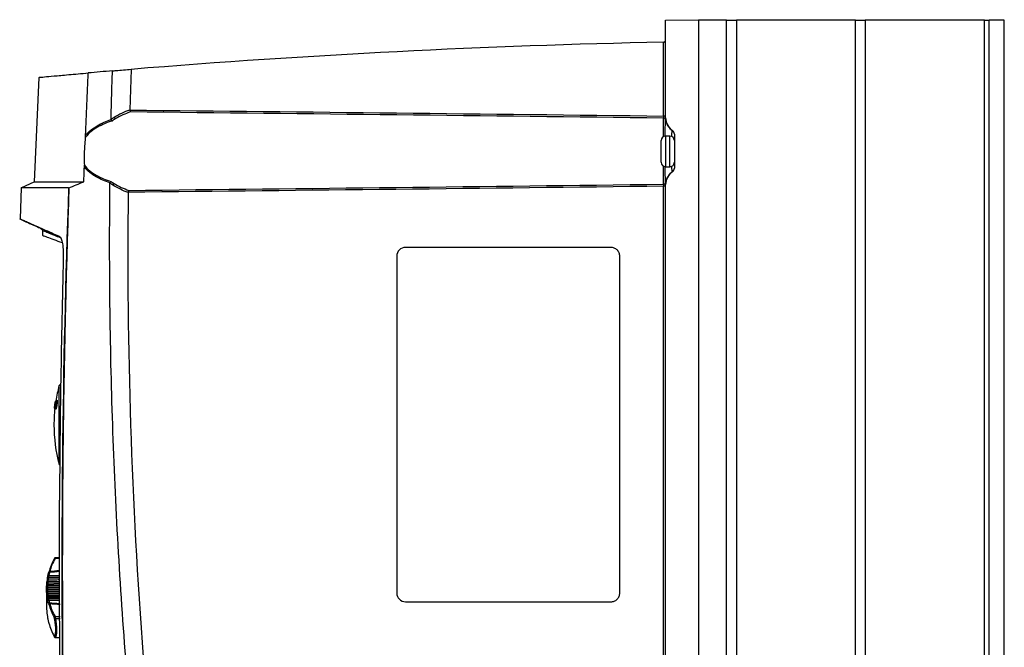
# Model space of a CAD drawing. Header units: millimetres. Extents: x 15358 to 16483, y 10132 to 11382.
# Tile 119 of 166: x 16181 to 16407, y 10756 to 10900. Entities that reach past the tile are written whole.
import ezdxf

# ---------------------------------------------------------------- set-up
doc = ezdxf.new("R2010")
doc.units = ezdxf.units.MM

msp = doc.modelspace()

# ---------------------------------------------------------------- linework, layer by layer
at = {"color": 7, "linetype": 'Continuous', "lineweight": 25}
for p, q in [((16329.24, 10899.52), (16336.74, 10899.65)), ((16329.24, 10877.25), (16329.24, 10899.52)), ((16336.74, 10899.65), (16336.74, 10589.56)), ((16343.18, 10899.56), (16336.74, 10899.56)), ((16343.18, 10589.56), (16343.18, 10899.56)), ((16343.18, 10899.56), (16345.43, 10899.56)), ((16345.43, 10899.56), (16345.43, 10589.56)), ((16372.67, 10899.56), (16345.43, 10899.56)), ((16372.67, 10589.56), (16372.67, 10899.56)), ((16372.67, 10899.56), (16374.91, 10899.56)), ((16374.91, 10899.56), (16374.91, 10589.56)), ((16402.24, 10899.56), (16374.91, 10899.56)), ((16402.24, 10589.56), (16402.24, 10899.56)), ((16402.24, 10899.56), (16403.24, 10899.56)), ((16403.24, 10589.56), (16403.24, 10899.56)), ((16406.74, 10899.56), (16403.24, 10899.56)), ((16406.74, 10589.56), (16406.74, 10899.56)), ((16328.74, 10877.63), (16328.74, 10894.5)), ((16185.87, 10886.48), (16184.81, 10862.63)), ((16329.24, 10877.63), (16328.74, 10877.63)), ((16328.74, 10872.94), (16328.74, 10877.15)), ((16328.24, 10867.06), (16328.24, 10872.06)), ((16330.24, 10873.06), (16329.24, 10873.06)), ((16329.24, 10873.06), (16329.24, 10866.06)), ((16330.24, 10869.56), (16330.24, 10873.06)), ((16331.24, 10873.51), (16331.24, 10865.7)), ((16330.24, 10866.06), (16330.24, 10869.56)), ((16328.74, 10862.06), (16328.74, 10866.19)), ((16329.24, 10866.06), (16330.24, 10866.06)), ((16330.49, 10864.66), (16330.78, 10864.87)), ((16181.76, 10861.2), (16181.55, 10854.11)), ((16184.83, 10862.63), (16181.7, 10861.17)), ((16328.74, 10752.63), (16328.74, 10861.59)), ((16329.24, 10861.59), (16328.74, 10861.59)), ((16329.24, 10752.25), (16329.24, 10861.96)), ((16181.46, 10854.14), (16183.02, 10853.41)), ((16186.71, 10851.42), (16186.68, 10850.34)), ((16316.74, 10847.61), (16269.74, 10847.61)), ((16267.74, 10845.61), (16267.74, 10768.61)), ((16318.74, 10768.61), (16318.74, 10845.61)), ((16190.84, 10816.45), (16190.47, 10816.06)), ((16190.18, 10812.53), (16189.75, 10812.53)), ((16189.37, 10810.73), (16189.8, 10810.73)), ((16190.46, 10798), (16190.64, 10797.82)), ((16190.63, 10776.53), (16189.53, 10776.51)), ((16190.63, 10776.68), (16189.61, 10776.66)), ((16187.86, 10772.28), (16187.86, 10772.26)), ((16187.86, 10772.26), (16187.86, 10772.26)), ((16187.86, 10770.74), (16190.66, 10770.77)), ((16190.66, 10771.08), (16187.89, 10771.1)), ((16187.92, 10771.29), (16190.66, 10771.28)), ((16187.96, 10771.66), (16190.66, 10771.68)), ((16190.66, 10772), (16188.02, 10772.03)), ((16188.06, 10772.22), (16190.65, 10772.2)), ((16188.12, 10772.6), (16190.65, 10772.63)), ((16190.66, 10770.69), (16189.28, 10770.68)), ((16187.61, 10769.57), (16187.61, 10765.53)), ((16187.81, 10769.86), (16190.67, 10769.88)), ((16190.67, 10769.81), (16187.81, 10769.78)), ((16187.81, 10769.52), (16190.67, 10769.51)), ((16190.67, 10769.32), (16187.81, 10769.34)), ((16190.67, 10770.18), (16187.83, 10770.21)), ((16187.83, 10769), (16190.67, 10769.03)), ((16187.84, 10770.39), (16190.66, 10770.38)), ((16190.67, 10768.96), (16187.84, 10768.94)), ((16187.84, 10768.68), (16190.67, 10768.67)), ((16190.67, 10768.48), (16187.86, 10768.5)), ((16187.89, 10768.18), (16190.68, 10768.2)), ((16187.76, 10768.04), (16187.75, 10768.02)), ((16190.68, 10768.14), (16187.92, 10768.12)), ((16187.92, 10768.12), (16187.92, 10768.12)), ((16187.93, 10767.87), (16190.68, 10767.86)), ((16190.68, 10767.68), (16187.96, 10767.7)), ((16188.02, 10767.39), (16190.68, 10767.41)), ((16188.05, 10767.33), (16188.06, 10767.33)), ((16190.68, 10767.36), (16188.06, 10767.33)), ((16188.07, 10767.1), (16190.68, 10767.09)), ((16190.68, 10766.9), (16188.12, 10766.92)), ((16269.74, 10766.61), (16316.74, 10766.61)), ((16187.86, 10762.83), (16187.86, 10762.84)), ((16189.53, 10763.23), (16190.7, 10763.24)), ((16190.71, 10762.71), (16189.64, 10762.7)), ((16189.61, 10758.44), (16190.73, 10758.42)), ((16189.64, 10758.47), (16190.73, 10758.45))]:
    msp.add_line(p, q, dxfattribs=at)
at = {"color": 7, "linetype": 'Continuous', "lineweight": 25, "flags": 128}
for points in [[(16189.36, 10776.46), (16189.35, 10776.44), (16189.35, 10776.42)], [(16189.53, 10776.51), (16189.5, 10776.51), (16189.46, 10776.52), (16189.43, 10776.51), (16189.4, 10776.5), (16189.38, 10776.49), (16189.36, 10776.47), (16189.36, 10776.46)], [(16188.27, 10773.28), (16188.23, 10773.29), (16188.19, 10773.29), (16188.16, 10773.28), (16188.13, 10773.27), (16188.11, 10773.25), (16188.09, 10773.24), (16188.08, 10773.21), (16188.07, 10773.19)], [(16188.32, 10773.5), (16188.28, 10773.51), (16188.24, 10773.5), (16188.21, 10773.49), (16188.18, 10773.48), (16188.16, 10773.46), (16188.14, 10773.44), (16188.13, 10773.42), (16188.13, 10773.39)], [(16187.86, 10770.74), (16187.82, 10770.74), (16187.78, 10770.74), (16187.75, 10770.73), (16187.72, 10770.71), (16187.69, 10770.69), (16187.68, 10770.67), (16187.66, 10770.64), (16187.66, 10770.62)], [(16187.89, 10771.1), (16187.86, 10771.1), (16187.82, 10771.1), (16187.78, 10771.09), (16187.75, 10771.07), (16187.73, 10771.05), (16187.71, 10771.03), (16187.7, 10771.01), (16187.69, 10770.98)], [(16187.73, 10770.63), (16187.7, 10770.61), (16187.7, 10770.6)], [(16187.96, 10771.66), (16187.92, 10771.66), (16187.89, 10771.66), (16187.85, 10771.65), (16187.82, 10771.63), (16187.8, 10771.61), (16187.78, 10771.59), (16187.77, 10771.57), (16187.76, 10771.54)], [(16188.02, 10772.03), (16187.98, 10772.03), (16187.94, 10772.03), (16187.91, 10772.02), (16187.88, 10772), (16187.85, 10771.99), (16187.84, 10771.97), (16187.82, 10771.94), (16187.82, 10771.92)], [(16188.12, 10772.6), (16188.08, 10772.6), (16188.05, 10772.6), (16188.01, 10772.59), (16187.98, 10772.58), (16187.96, 10772.57), (16187.94, 10772.55), (16187.93, 10772.52), (16187.93, 10772.5)], [(16187.64, 10764.63), (16187.65, 10764.59), (16187.65, 10764.58)], [(16187.73, 10763.71), (16187.74, 10763.67), (16187.75, 10763.64)], [(16189.35, 10758.68), (16189.35, 10758.65), (16189.36, 10758.64)]]:
    msp.add_lwpolyline(points, dxfattribs=at)
at = {"color": 7, "linetype": 'Continuous', "lineweight": 25}
for centre, radius, start, end in [((16369, 8903.14), 1991.77, 91.15799, 94.66633), ((16328.74, 10895), 0.5, 271.158, 0), ((16203.9, 10877.7), 0.917, 202.4081, 231.5745), ((16328.75, 10876.66), 0.491, 10.9959, 90.3371), ((16332.7, 10877.25), 3.48, 184.8834, 236.5956), ((16332.69, 10877.27), 3.5, 188.4541, 236.8903), ((16332.74, 10877.25), 3.5, 180, 236.251), ((16330.24, 10873.51), 1, 0.0015, 56.7384), ((16330.24, 10873.5), 0.999, 0.0072, 57.028), ((16330.24, 10873.51), 1, 0, 56.251), ((16329.24, 10872.06), 1, 90, 180), ((16330.24, 10872.06), 1, 0, 90), ((16329.24, 10867.06), 1, 180, 270), ((16330.24, 10867.06), 1, 270, 0), ((16330.24, 10865.71), 1, 303.2616, 359.9985), ((16330.24, 10865.71), 0.999, 302.972, 359.9928), ((16330.24, 10865.7), 1, 303.749, 0), ((16332.69, 10861.94), 3.5, 123.1097, 171.5459), ((16332.7, 10861.97), 3.48, 129.3521, 175.111), ((16332.74, 10861.96), 3.5, 123.749, 180), ((16203.59, 10861.5), 0.906, 127.6959, 156.6777), ((16328.75, 10862.55), 0.491, 269.6629, 349.0041), ((16269.74, 10845.61), 2, 90, 180), ((16224.11, 10807.03), 34.81, 165.0137, 171.0064), ((16224.11, 10807.03), 34.81, 173.9049, 180), ((16224.11, 10807.03), 34.81, 180, 194.9657), ((16187.81, 10771.28), 0.891, 258.7833, 271.5907), ((16187.89, 10771.79), 0.497, 249.6387, 272.8357), ((16187.84, 10770.46), 0.2, 90.4625, 124.9502), ((16187.93, 10771.37), 0.199, 90.2746, 132.6908), ((16188.04, 10772.61), 0.391, 242.9861, 272.8921), ((16188.07, 10772.31), 0.197, 89.9332, 128.1751), ((16187.79, 10769.68), 0.176, 81.0211, 168.1781), ((16187.81, 10769.58), 0.2, 90.4973, 179.9331), ((16187.76, 10772.53), 3.01, 267.2225, 270.9972), ((16187.79, 10769.16), 0.181, 82.8565, 168.9849), ((16187.8, 10770.04), 0.173, 79.7534, 167.6578), ((16187.81, 10768.82), 0.184, 84.0209, 169.5337), ((16187.84, 10768.74), 0.199, 153.1313, 181.9085), ((16187.89, 10765.75), 2.94, 91.0528, 94.9237), ((16187.84, 10768.74), 0.2, 90.3822, 153.1104), ((16187.85, 10768.32), 0.188, 85.7067, 170.3858), ((16187.88, 10767.99), 0.191, 86.7713, 170.9632), ((16269.74, 10768.61), 2, 180, 270), ((16187.92, 10767.92), 0.198, 147.9285, 184.028), ((16187.96, 10766.76), 1.12, 91.7079, 101.9071), ((16187.96, 10767.5), 0.195, 88.3199, 171.8646), ((16188.02, 10767.19), 0.198, 89.2888, 172.4698), ((16188.06, 10767.14), 0.196, 143.7446, 186.2966), ((16188.11, 10766.35), 0.748, 92.8873, 108.2248), ((16188.13, 10766.72), 0.201, 90.7118, 173.4238), ((16188.28, 10766.19), 0.206, 92.2773, 174.575), ((16188.33, 10766), 0.207, 92.9732, 169.5562), ((16188.07, 10762.78), 0.198, 185.1383, 210.4468), ((16189.58, 10763), 0.234, 101.7538, 170.7621), ((16189.58, 10762.96), 0.269, 244.0618, 283.9584), ((16189.65, 10758.68), 0.211, 200.9436, 266.0251)]:
    msp.add_arc(centre, radius, start, end, dxfattribs=at)
for centre, major_axis, ratio, start_param, end_param in [((16214.22, 10770.03), (26.6, 0.65), 0.706895, 2.760798, 2.927575), ((16214.22, 10770.17), (26.4, 0.65), 0.706891, 2.760667, 2.927444), ((18281.57, 10794.28), (2114, 24.68), 0.011672, 2.993601, 3.001412), ((18281.54, 10795.69), (2114, 26.1), 0.012341, 2.993858, 3.001118), ((16214.22, 10770.03), (26.6, 0.65), 0.706895, 3.320987, 3.487764), ((18281.57, 10794.28), (2114, 24.68), 0.011672, 3.281501, 3.289051), ((16214.22, 10770.17), (26.4, 0.65), 0.706891, 3.320856, 3.487633), ((18281.54, 10795.69), (2114, 26.1), 0.012341, 3.281763, 3.289564), ((16214.22, 10765.06), (26.6, -0.65), 0.706895, 3.355611, 3.522387)]:
    msp.add_ellipse(centre, major_axis=major_axis, ratio=ratio, start_param=start_param, end_param=end_param, dxfattribs=at)
for points in [[(16328.74, 10894.5), (16328.74, 10894.5), (16328.75, 10894.5), (16328.75, 10894.5)], [(16202.68, 10887.95), (16200.8, 10887.8), (16198.95, 10887.64), (16197.14, 10887.48)], [(16202.68, 10887.95), (16202.95, 10887.98), (16203.22, 10888), (16203.49, 10888.02)], [(16203.49, 10888.02), (16204.64, 10888.12), (16205.8, 10888.21), (16206.96, 10888.31)], [(16196.53, 10873.24), (16196.72, 10877.99), (16196.93, 10882.74), (16197.14, 10887.48)], [(16203.05, 10877.35), (16204.2, 10878.08), (16205.42, 10878.64), (16206.67, 10879.06)], [(16206.82, 10878.57), (16205.62, 10878.17), (16204.45, 10877.66), (16203.33, 10876.99)], [(16206.67, 10879.06), (16206.67, 10879.04), (16206.67, 10879.03), (16206.67, 10879.01)], [(16206.67, 10879.01), (16247.36, 10878.58), (16288.05, 10878.13), (16328.74, 10877.63)], [(16328.74, 10877.15), (16288.1, 10877.67), (16247.46, 10878.13), (16206.82, 10878.57)], [(16202.38, 10876.83), (16202.43, 10876.7), (16202.51, 10876.58), (16202.58, 10876.5)], [(16329.23, 10876.76), (16329.23, 10876.8), (16329.23, 10876.87), (16329.23, 10876.95)], [(16330.78, 10874.34), (16330.78, 10874.34), (16330.78, 10874.34), (16330.78, 10874.34)], [(16196.49, 10872.78), (16196.51, 10872.93), (16196.53, 10873.08), (16196.53, 10873.24)], [(16196.13, 10862.62), (16196.17, 10863.75), (16196.21, 10864.88), (16196.26, 10866)], [(16196.26, 10866), (16196.26, 10866.15), (16196.26, 10866.29), (16196.25, 10866.43)], [(16330.78, 10864.87), (16330.78, 10864.87), (16330.78, 10864.87), (16330.78, 10864.88)], [(16192.65, 10861.19), (16191.2, 10820.03), (16190.78, 10778.84), (16191.38, 10737.66)], [(16192.69, 10861.22), (16193.83, 10861.67), (16194.97, 10862.14), (16196.13, 10862.62)], [(16202.12, 10862.37), (16202.18, 10862.49), (16202.25, 10862.61), (16202.33, 10862.69)], [(16206.29, 10860.16), (16205.07, 10860.58), (16203.88, 10861.13), (16202.76, 10861.86)], [(16203.04, 10862.22), (16204.12, 10861.55), (16205.27, 10861.04), (16206.45, 10860.64)], [(16328.74, 10861.59), (16287.93, 10861.09), (16247.11, 10860.63), (16206.3, 10860.2)], [(16206.45, 10860.64), (16247.21, 10861.08), (16287.98, 10861.55), (16328.74, 10862.06)], [(16329.23, 10862.26), (16329.23, 10862.35), (16329.23, 10862.42), (16329.23, 10862.46)], [(16206.29, 10860.16), (16205.87, 10824.75), (16207.02, 10789.31), (16209.74, 10754)], [(16206.3, 10860.2), (16206.29, 10860.19), (16206.29, 10860.17), (16206.29, 10860.16)], [(16191.43, 10845.16), (16190.96, 10826.72), (16190.66, 10808.28), (16190.56, 10789.84)], [(16190.83, 10816.42), (16190.83, 10816.43), (16190.83, 10816.43), (16190.83, 10816.43)], [(16190.83, 10816.27), (16190.83, 10816.27), (16190.83, 10816.27), (16190.83, 10816.28)], [(16190.83, 10815.94), (16190.83, 10815.95), (16190.83, 10815.96), (16190.83, 10815.96)], [(16190.83, 10815.46), (16190.83, 10815.47), (16190.83, 10815.48), (16190.83, 10815.49)], [(16190.84, 10737.86), (16190.6, 10755.19), (16190.5, 10772.52), (16190.56, 10789.84)], [(16187.93, 10772.5), (16187.97, 10772.73), (16188.02, 10772.96), (16188.07, 10773.19)], [(16188.07, 10773.19), (16188.09, 10773.26), (16188.11, 10773.33), (16188.13, 10773.39)], [(16188.27, 10773.28), (16188.22, 10773.06), (16188.17, 10772.83), (16188.12, 10772.6)], [(16188.32, 10773.5), (16188.3, 10773.44), (16188.29, 10773.36), (16188.27, 10773.28)], [(16187.63, 10770.07), (16187.63, 10770.16), (16187.63, 10770.29), (16187.64, 10770.41)], [(16187.66, 10770.62), (16187.67, 10770.74), (16187.68, 10770.86), (16187.69, 10770.98)], [(16187.69, 10770.98), (16187.7, 10771.07), (16187.71, 10771.2), (16187.72, 10771.32)], [(16187.76, 10771.54), (16187.78, 10771.67), (16187.8, 10771.79), (16187.82, 10771.92)], [(16187.82, 10771.92), (16187.84, 10772.01), (16187.85, 10772.14), (16187.86, 10772.26)], [(16187.86, 10770.74), (16187.85, 10770.69), (16187.85, 10770.66), (16187.84, 10770.66)], [(16187.89, 10771.1), (16187.88, 10770.98), (16187.87, 10770.86), (16187.86, 10770.74)], [(16187.92, 10771.29), (16187.91, 10771.22), (16187.9, 10771.15), (16187.89, 10771.1)], [(16187.96, 10771.66), (16187.95, 10771.61), (16187.94, 10771.57), (16187.93, 10771.57)], [(16188.02, 10772.03), (16188, 10771.9), (16187.98, 10771.78), (16187.96, 10771.66)], [(16188.06, 10772.22), (16188.05, 10772.15), (16188.03, 10772.08), (16188.02, 10772.03)], [(16188.12, 10772.6), (16188.1, 10772.55), (16188.08, 10772.51), (16188.07, 10772.51)], [(16187.61, 10769.72), (16187.62, 10769.84), (16187.62, 10769.96), (16187.63, 10770.07)], [(16187.61, 10769.58), (16187.61, 10769.58), (16187.61, 10769.63), (16187.61, 10769.72)], [(16187.61, 10769.2), (16187.61, 10769.28), (16187.61, 10769.4), (16187.61, 10769.53)], [(16187.63, 10768.85), (16187.62, 10768.97), (16187.62, 10769.08), (16187.61, 10769.2)], [(16187.64, 10768.73), (16187.63, 10768.72), (16187.63, 10768.77), (16187.63, 10768.85)], [(16187.66, 10768.35), (16187.65, 10768.43), (16187.65, 10768.55), (16187.64, 10768.67)], [(16187.69, 10768.02), (16187.68, 10768.13), (16187.67, 10768.24), (16187.66, 10768.35)], [(16187.83, 10770.21), (16187.82, 10770.09), (16187.82, 10769.97), (16187.81, 10769.86)], [(16187.81, 10769.86), (16187.81, 10769.81), (16187.81, 10769.78), (16187.81, 10769.78)], [(16187.81, 10769.52), (16187.81, 10769.45), (16187.81, 10769.39), (16187.81, 10769.34)], [(16187.81, 10769.34), (16187.82, 10769.23), (16187.82, 10769.11), (16187.83, 10769)], [(16187.84, 10770.39), (16187.83, 10770.32), (16187.83, 10770.26), (16187.83, 10770.21)], [(16187.83, 10769), (16187.83, 10768.96), (16187.83, 10768.93), (16187.84, 10768.93)], [(16187.84, 10768.68), (16187.85, 10768.61), (16187.85, 10768.55), (16187.86, 10768.5)], [(16187.86, 10768.5), (16187.87, 10768.39), (16187.88, 10768.29), (16187.89, 10768.18)], [(16187.89, 10768.18), (16187.9, 10768.13), (16187.91, 10768.11), (16187.92, 10768.12)], [(16187.72, 10767.91), (16187.71, 10767.89), (16187.7, 10767.94), (16187.69, 10768.02)], [(16187.76, 10767.53), (16187.75, 10767.61), (16187.74, 10767.73), (16187.73, 10767.85)], [(16187.82, 10767.22), (16187.8, 10767.32), (16187.78, 10767.42), (16187.76, 10767.53)], [(16187.86, 10767.11), (16187.85, 10767.1), (16187.84, 10767.14), (16187.82, 10767.22)], [(16187.93, 10766.74), (16187.91, 10766.82), (16187.89, 10766.94), (16187.87, 10767.06)], [(16187.93, 10767.87), (16187.94, 10767.81), (16187.95, 10767.74), (16187.96, 10767.7)], [(16188.07, 10766.21), (16188.02, 10766.38), (16187.97, 10766.56), (16187.93, 10766.74)], [(16187.96, 10767.7), (16187.98, 10767.59), (16188, 10767.49), (16188.02, 10767.39)], [(16188.02, 10767.39), (16188.03, 10767.36), (16188.04, 10767.34), (16188.04, 10767.34)], [(16188.07, 10767.1), (16188.08, 10767.03), (16188.1, 10766.96), (16188.12, 10766.92)], [(16188.13, 10766.04), (16188.11, 10766.1), (16188.09, 10766.16), (16188.07, 10766.21)], [(16188.12, 10766.92), (16188.17, 10766.74), (16188.22, 10766.57), (16188.27, 10766.4)], [(16188.27, 10766.4), (16188.29, 10766.34), (16188.3, 10766.27), (16188.32, 10766.21)], [(16187.61, 10765.51), (16187.61, 10765.51), (16187.61, 10765.46), (16187.61, 10765.37)], [(16187.61, 10765.37), (16187.62, 10765.26), (16187.62, 10765.14), (16187.63, 10765.02)], [(16187.63, 10765.02), (16187.63, 10764.93), (16187.63, 10764.81), (16187.64, 10764.69)], [(16187.64, 10764.63), (16187.65, 10764.62), (16187.65, 10764.57), (16187.66, 10764.48)], [(16187.66, 10764.48), (16187.67, 10764.36), (16187.68, 10764.24), (16187.69, 10764.11)], [(16187.69, 10764.11), (16187.7, 10764.02), (16187.71, 10763.9), (16187.72, 10763.77)], [(16187.73, 10763.71), (16187.74, 10763.7), (16187.75, 10763.65), (16187.76, 10763.55)], [(16187.76, 10763.55), (16187.78, 10763.43), (16187.8, 10763.3), (16187.82, 10763.18)], [(16187.82, 10763.18), (16187.84, 10763.08), (16187.85, 10762.96), (16187.86, 10762.83)], [(16187.87, 10762.77), (16187.89, 10762.76), (16187.91, 10762.69), (16187.93, 10762.6)], [(16187.93, 10762.6), (16187.97, 10762.37), (16188.02, 10762.14), (16188.07, 10761.9)], [(16188.07, 10761.9), (16188.09, 10761.83), (16188.11, 10761.77), (16188.13, 10761.71)], [(16189.46, 10762.72), (16189.44, 10762.83), (16189.39, 10762.96), (16189.35, 10763.04)], [(16189.35, 10758.68), (16189.39, 10758.6), (16189.44, 10758.56), (16189.46, 10758.61)]]:
    msp.add_open_spline(points, degree=3, dxfattribs=at)
for points, knots in [([(16202.37, 10876.89), (16202.41, 10878.73), (16202.48, 10881.5), (16202.56, 10884.27), (16202.62, 10886.11), (16202.65, 10887.03), (16202.68, 10887.95)], [0, 0, 0, 0, 0.5, 0.75, 0.75, 1, 1, 1, 1]), ([(16206.96, 10888.31), (16206.92, 10887.28), (16206.85, 10885.23), (16206.76, 10882.14), (16206.7, 10880.09), (16206.67, 10879.06)], [0, 0, 0, 0, 0.333334, 0.666666, 1, 1, 1, 1]), ([(16185.91, 10886.48), (16185.92, 10886.48), (16185.95, 10886.48), (16186.97, 10886.58), (16189.18, 10886.78), (16192.46, 10887.07), (16195.58, 10887.35), (16197.14, 10887.48)], [0, 0, 0, 0, 0.11511, 0.334904, 0.554698, 0.777349, 1, 1, 1, 1]), ([(16206.67, 10879.01), (16206.68, 10878.92), (16206.71, 10878.83), (16206.76, 10878.67), (16206.79, 10878.61), (16206.82, 10878.57)], [0, 0, 0, 0, 0.5, 0.5, 1, 1, 1, 1]), ([(16202.58, 10876.5), (16202.01, 10876.32), (16201.44, 10876.11), (16200.34, 10875.63), (16199.79, 10875.37), (16198.75, 10874.77), (16198.26, 10874.44), (16197.32, 10873.69), (16196.88, 10873.26), (16196.49, 10872.78)], [0, 0, 0, 0, 0.25, 0.25, 0.5, 0.5, 0.75, 0.75, 1, 1, 1, 1]), ([(16196.53, 10873.24), (16196.92, 10873.69), (16197.34, 10874.09), (16198.25, 10874.81), (16198.72, 10875.13), (16199.72, 10875.71), (16200.23, 10875.97), (16201.29, 10876.43), (16201.83, 10876.64), (16202.38, 10876.83)], [0, 0, 0, 0, 0.25, 0.25, 0.5, 0.5, 0.75, 0.75, 1, 1, 1, 1]), ([(16202.37, 10876.89), (16202.46, 10876.96), (16202.56, 10877.03), (16202.65, 10877.09), (16202.79, 10877.18), (16202.92, 10877.27), (16203.05, 10877.35)], [0, 0, 0, 0, 0.0004032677, 0.0004032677, 0.0004032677, 0.0009549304, 0.0009549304, 0.0009549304, 0.0009549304]), ([(16202.38, 10876.83), (16202.37, 10876.84), (16202.37, 10876.86), (16202.37, 10876.87), (16202.37, 10876.88), (16202.37, 10876.89), (16202.37, 10876.89)], [0, 0, 0, 0, 0.0000487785, 0.0000487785, 0.0000487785, 0.00006547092, 0.00006547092, 0.00006547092, 0.00006547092]), ([(16203.33, 10876.99), (16203.2, 10876.9), (16203.06, 10876.82), (16202.93, 10876.74), (16202.82, 10876.66), (16202.7, 10876.58), (16202.58, 10876.5)], [0, 0, 0, 0, 0.000539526, 0.000539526, 0.000539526, 0.001015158, 0.001015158, 0.001015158, 0.001015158]), ([(16328.74, 10877.63), (16328.75, 10877.52), (16328.75, 10877.42), (16328.75, 10877.25), (16328.75, 10877.19), (16328.74, 10877.15)], [0, 0, 0, 0, 0.5, 0.5, 1, 1, 1, 1]), ([(16329.12, 10873.04), (16329.12, 10873.06), (16329.13, 10873.72), (16329.17, 10874.84), (16329.21, 10876.11), (16329.22, 10876.56), (16329.23, 10876.76)], [0, 0, 0, 0, 0.011749, 0.352192, 0.720736, 1, 1, 1, 1]), ([(16330.63, 10872.98), (16330.63, 10873.02), (16330.66, 10873.48), (16330.73, 10874.01), (16330.77, 10874.31), (16330.78, 10874.34), (16330.78, 10874.34)], [0, 0, 0, 0, 0.040808, 0.490529, 0.929559, 1, 1, 1, 1]), ([(16196.49, 10872.78), (16196.46, 10872.53), (16196.43, 10872.27), (16196.38, 10871.74), (16196.36, 10871.48), (16196.29, 10870.68), (16196.26, 10870.15), (16196.22, 10869.07), (16196.21, 10868.53), (16196.21, 10867.46), (16196.23, 10866.94), (16196.25, 10866.43)], [0, 0, 0, 0, 0.125, 0.125, 0.25, 0.25, 0.5, 0.5, 0.75, 0.75, 1, 1, 1, 1]), ([(16196.25, 10866.43), (16196.61, 10865.93), (16197.04, 10865.49), (16197.97, 10864.72), (16198.47, 10864.39), (16199.52, 10863.79), (16200.06, 10863.53), (16201.17, 10863.07), (16201.75, 10862.87), (16202.33, 10862.69)], [0, 0, 0, 0, 0.25, 0.25, 0.5, 0.5, 0.75, 0.75, 1, 1, 1, 1]), ([(16202.12, 10862.37), (16201.56, 10862.55), (16201.02, 10862.76), (16199.95, 10863.21), (16199.42, 10863.47), (16198.42, 10864.05), (16197.94, 10864.38), (16197.04, 10865.12), (16196.62, 10865.53), (16196.26, 10866)], [0, 0, 0, 0, 0.25, 0.25, 0.5, 0.5, 0.75, 0.75, 1, 1, 1, 1]), ([(16329.23, 10862.46), (16329.22, 10862.66), (16329.21, 10863.09), (16329.17, 10864.3), (16329.13, 10865.37), (16329.12, 10866.03), (16329.12, 10866.09)], [0, 0, 0, 0, 0.2877438, 0.6373942, 0.9695758, 1, 1, 1, 1]), ([(16330.78, 10864.88), (16330.77, 10864.95), (16330.74, 10865.09), (16330.67, 10865.62), (16330.64, 10866.09), (16330.64, 10866.15)], [0, 0, 0, 0, 0.463119, 0.926422, 1, 1, 1, 1]), ([(16192.65, 10861.19), (16191.51, 10861.19), (16189.25, 10861.19), (16186.57, 10861.2), (16184.45, 10861.2), (16182.91, 10861.2), (16182.03, 10861.2), (16181.67, 10861.2), (16181.77, 10861.2), (16181.77, 10861.2)], [0, 0, 0, 0, 0.1646518, 0.3293036, 0.4950991, 0.6608946, 0.8255464, 0.9901982, 1, 1, 1, 1]), ([(16184.85, 10862.62), (16184.88, 10862.62), (16184.95, 10862.62), (16185.84, 10862.62), (16187.37, 10862.62), (16189.6, 10862.63), (16192.44, 10862.63), (16194.9, 10862.62), (16196.13, 10862.62)], [0, 0, 0, 0, 0.146672, 0.313726, 0.484629, 0.655531, 0.827765, 1, 1, 1, 1]), ([(16192.73, 10861.21), (16192.55, 10856.06), (16192.38, 10850.91), (16192.09, 10840.62), (16191.96, 10835.47), (16191.61, 10820.02), (16191.44, 10809.72), (16191.24, 10789.12), (16191.2, 10778.82), (16191.23, 10763.38), (16191.26, 10758.23), (16191.35, 10747.93), (16191.4, 10742.78), (16191.48, 10737.63)], [0, 0, 0, 0, 0.125, 0.125, 0.25, 0.25, 0.5, 0.5, 0.75, 0.75, 0.875, 0.875, 1, 1, 1, 1]), ([(16205.86, 10751.99), (16204.4, 10770.34), (16203.36, 10788.73), (16202.43, 10816.31), (16202.22, 10825.51), (16202.06, 10839.3), (16202.04, 10843.9), (16202.04, 10853.11), (16202.06, 10857.71), (16202.11, 10862.31)], [0, 0, 0, 0, 0.5, 0.5, 0.75, 0.75, 0.875, 0.875, 1, 1, 1, 1]), ([(16202.11, 10862.31), (16202.11, 10862.33), (16202.11, 10862.34), (16202.12, 10862.36), (16202.12, 10862.36), (16202.12, 10862.37), (16202.12, 10862.37)], [0, 0, 0, 0, 0.00005230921, 0.00005230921, 0.00005230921, 0.00006513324, 0.00006513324, 0.00006513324, 0.00006513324]), ([(16202.76, 10861.86), (16202.63, 10861.94), (16202.51, 10862.03), (16202.38, 10862.12), (16202.29, 10862.18), (16202.2, 10862.24), (16202.11, 10862.31)], [0, 0, 0, 0, 0.0005274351, 0.0005274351, 0.0005274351, 0.0009116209, 0.0009116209, 0.0009116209, 0.0009116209]), ([(16202.33, 10862.69), (16202.44, 10862.61), (16202.55, 10862.54), (16202.66, 10862.46), (16202.79, 10862.38), (16202.91, 10862.3), (16203.04, 10862.22)], [0, 0, 0, 0, 0.0004615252, 0.0004615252, 0.0004615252, 0.0009770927, 0.0009770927, 0.0009770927, 0.0009770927]), ([(16206.3, 10860.2), (16206.31, 10860.29), (16206.33, 10860.38), (16206.38, 10860.54), (16206.42, 10860.6), (16206.45, 10860.64)], [0, 0, 0, 0, 0.5, 0.5, 1, 1, 1, 1]), ([(16328.74, 10862.06), (16328.75, 10862.03), (16328.75, 10861.96), (16328.75, 10861.79), (16328.75, 10861.69), (16328.74, 10861.59)], [0, 0, 0, 0, 0.5, 0.5, 1, 1, 1, 1]), ([(16190.57, 10850.09), (16189.81, 10850.42), (16188.31, 10851.09), (16186.42, 10851.93), (16184.82, 10852.64), (16183.48, 10853.23), (16182.45, 10853.7), (16181.78, 10854), (16181.48, 10854.13), (16181.52, 10854.11), (16181.53, 10854.11)], [0, 0, 0, 0, 0.1302185, 0.2604368, 0.3912054, 0.5219739, 0.6653503, 0.8087266, 0.9528459, 1, 1, 1, 1]), ([(16182.98, 10853.43), (16183.07, 10853.39), (16183.25, 10853.31), (16184.84, 10852.61), (16187.17, 10851.57), (16189.51, 10850.54), (16190.6, 10850.06)], [0, 0, 0, 0, 0.254556, 0.514064, 0.773884, 1, 1, 1, 1]), ([(16186.12, 10852.04), (16186.21, 10851.98), (16186.42, 10851.85), (16186.6, 10851.62), (16186.68, 10851.45), (16186.69, 10851.42)], [0, 0, 0, 0, 0.356556, 0.85734, 1, 1, 1, 1]), ([(16190.81, 10849.79), (16190.36, 10849.97), (16189.15, 10850.45), (16187.88, 10850.96), (16186.88, 10851.36), (16186.76, 10851.4), (16186.71, 10851.42)], [0, 0, 0, 0, 0.162541, 0.442454, 0.724169, 1, 1, 1, 1]), ([(16186.73, 10850.33), (16186.74, 10850.33), (16186.77, 10850.32), (16187.64, 10850), (16189.04, 10849.48), (16190.51, 10848.94), (16191.18, 10848.7)], [0, 0, 0, 0, 0.209215, 0.484817, 0.766173, 1, 1, 1, 1]), ([(16190.57, 10850.09), (16190.64, 10850.06), (16190.7, 10850), (16190.83, 10849.83), (16190.89, 10849.72), (16191.01, 10849.44), (16191.06, 10849.27), (16191.16, 10848.9), (16191.2, 10848.69), (16191.28, 10848.23), (16191.31, 10847.99), (16191.37, 10847.47), (16191.39, 10847.19), (16191.44, 10846.35), (16191.45, 10845.76), (16191.43, 10845.16)], [0, 0, 0, 0, 0.125, 0.125, 0.25, 0.25, 0.375, 0.375, 0.5, 0.5, 0.625, 0.625, 0.75, 0.75, 1, 1, 1, 1]), ([(16318.74, 10845.61), (16318.74, 10845.84), (16318.7, 10846.1), (16318.51, 10846.59), (16318.35, 10846.83), (16317.96, 10847.22), (16317.73, 10847.37), (16317.23, 10847.56), (16316.98, 10847.61), (16316.74, 10847.61)], [0, 0, 0, 0, 0.25, 0.25, 0.5, 0.5, 0.75, 0.75, 1, 1, 1, 1]), ([(16190.5, 10798.05), (16190.5, 10798.08), (16190.5, 10798.14), (16190.5, 10799.45), (16190.5, 10801.6), (16190.5, 10804.38), (16190.5, 10807.46), (16190.5, 10810.49), (16190.5, 10813.13), (16190.5, 10815.06), (16190.5, 10816.01), (16190.5, 10816.03), (16190.5, 10816.03)], [0, 0, 0, 0, 0.085282, 0.192681, 0.300106, 0.407542, 0.51497, 0.622373, 0.729746, 0.837096, 0.944442, 1, 1, 1, 1]), ([(16190.84, 10816.26), (16190.84, 10816.26), (16190.83, 10816.26), (16190.83, 10816.27), (16190.83, 10816.27)], [0, 0, 0, 0, 0.906384, 1, 1, 1, 1]), ([(16189.75, 10812.53), (16189.75, 10812.53), (16189.74, 10812.53), (16189.72, 10812.51), (16189.7, 10812.48), (16189.68, 10812.43), (16189.66, 10812.39), (16189.65, 10812.34), (16189.63, 10812.28), (16189.61, 10812.22), (16189.59, 10812.13), (16189.57, 10812.03), (16189.55, 10811.92), (16189.54, 10811.83), (16189.52, 10811.75), (16189.5, 10811.63), (16189.49, 10811.51), (16189.48, 10811.4), (16189.47, 10811.31), (16189.46, 10811.23), (16189.46, 10811.15), (16189.46, 10811.08), (16189.45, 10811.03), (16189.45, 10810.98), (16189.46, 10810.93), (16189.46, 10810.88), (16189.46, 10810.84), (16189.47, 10810.8), (16189.47, 10810.77), (16189.48, 10810.75), (16189.49, 10810.73), (16189.5, 10810.73), (16189.51, 10810.73), (16189.53, 10810.74), (16189.55, 10810.78), (16189.57, 10810.82), (16189.59, 10810.87), (16189.6, 10810.92), (16189.63, 10810.99), (16189.65, 10811.08), (16189.67, 10811.18), (16189.69, 10811.26), (16189.7, 10811.34), (16189.72, 10811.42), (16189.73, 10811.51), (16189.75, 10811.63), (16189.76, 10811.75), (16189.77, 10811.86), (16189.78, 10811.95), (16189.79, 10812.03), (16189.79, 10812.1), (16189.8, 10812.18), (16189.8, 10812.23), (16189.8, 10812.28), (16189.8, 10812.33), (16189.79, 10812.4), (16189.79, 10812.45), (16189.78, 10812.49), (16189.77, 10812.51), (16189.76, 10812.52), (16189.75, 10812.53), (16189.75, 10812.53)], [0, 0, 0, 0, 0.0156, 0.031256, 0.062436, 0.078077, 0.093734, 0.109334, 0.12494, 0.140596, 0.156231, 0.187408, 0.203061, 0.218658, 0.234256, 0.24991, 0.28108, 0.296718, 0.312373, 0.327968, 0.343576, 0.359236, 0.374868, 0.379583, 0.394597, 0.409666, 0.424719, 0.439715, 0.454766, 0.469837, 0.484857, 0.499874, 0.515536, 0.531179, 0.562374, 0.578032, 0.593629, 0.609242, 0.624901, 0.656076, 0.671718, 0.68737, 0.70296, 0.718567, 0.734223, 0.749852, 0.78103, 0.796683, 0.812272, 0.827885, 0.843545, 0.859172, 0.874759, 0.879594, 0.896807, 0.913971, 0.939694, 0.954751, 0.969761, 0.984882, 1, 1, 1, 1]), ([(16189.8, 10810.73), (16189.82, 10810.74), (16189.85, 10810.76), (16189.92, 10810.96), (16189.99, 10811.25), (16190.05, 10811.6), (16190.08, 10811.89), (16190.09, 10812.11), (16190.1, 10812.25), (16190.1, 10812.37), (16190.08, 10812.49), (16190.06, 10812.51), (16190.05, 10812.53)], [0, 0, 0, 0, 0.117982, 0.243827, 0.369633, 0.495376, 0.621047, 0.684276, 0.74738, 0.81066, 0.873783, 1, 1, 1, 1]), ([(16189.61, 10776.65), (16189.61, 10776.65), (16189.58, 10776.66), (16189.53, 10776.64), (16189.47, 10776.61), (16189.41, 10776.55), (16189.38, 10776.5), (16189.36, 10776.46), (16189.36, 10776.46)], [0, 0, 0, 0, 0.030371, 0.225452, 0.415541, 0.639956, 0.988858, 1, 1, 1, 1]), ([(16189.61, 10776.65), (16189.61, 10776.65), (16189.59, 10776.64), (16189.56, 10776.58), (16189.54, 10776.53), (16189.53, 10776.51)], [0, 0, 0, 0, 0.373233, 0.802734, 1, 1, 1, 1]), ([(16187.7, 10770.6), (16187.69, 10770.59), (16187.68, 10770.58), (16187.66, 10770.55), (16187.65, 10770.52), (16187.64, 10770.5), (16187.64, 10770.48), (16187.64, 10770.47), (16187.64, 10770.44), (16187.64, 10770.42), (16187.64, 10770.41), (16187.64, 10770.4)], [0, 0, 0, 0, 0.084074, 0.265213, 0.413457, 0.527288, 0.601611, 0.674184, 0.831921, 0.950849, 1, 1, 1, 1]), ([(16187.66, 10770.63), (16187.66, 10770.6), (16187.65, 10770.55), (16187.65, 10770.52), (16187.65, 10770.52)], [0, 0, 0, 0, 0.62205, 1, 1, 1, 1]), ([(16187.65, 10770.51), (16187.65, 10770.51), (16187.65, 10770.51), (16187.65, 10770.52), (16187.65, 10770.53), (16187.67, 10770.56), (16187.69, 10770.6), (16187.72, 10770.62), (16187.73, 10770.63)], [0, 0, 0, 0, 0.072125, 0.221074, 0.335722, 0.485013, 0.760131, 1, 1, 1, 1]), ([(16187.79, 10771.52), (16187.78, 10771.51), (16187.77, 10771.49), (16187.75, 10771.46), (16187.74, 10771.43), (16187.73, 10771.4), (16187.73, 10771.38), (16187.72, 10771.35), (16187.72, 10771.33), (16187.72, 10771.32)], [0, 0, 0, 0, 0.178253, 0.34854, 0.490254, 0.604406, 0.722498, 0.916853, 1, 1, 1, 1]), ([(16187.76, 10771.56), (16187.76, 10771.53), (16187.75, 10771.48), (16187.75, 10771.46), (16187.75, 10771.45)], [0, 0, 0, 0, 0.605898, 1, 1, 1, 1]), ([(16187.75, 10771.45), (16187.75, 10771.45), (16187.75, 10771.45), (16187.75, 10771.45), (16187.75, 10771.47), (16187.77, 10771.5), (16187.8, 10771.53), (16187.82, 10771.54), (16187.82, 10771.54)], [0, 0, 0, 0, 0.058847, 0.243018, 0.399922, 0.599473, 0.914522, 1, 1, 1, 1]), ([(16189.28, 10770.68), (16189.25, 10770.67), (16188.77, 10770.67), (16188.29, 10770.67), (16187.84, 10770.66)], [0, 0, 0, 0, 0.060156, 1, 1, 1, 1]), ([(16187.84, 10770.66), (16187.84, 10770.66), (16187.84, 10770.63), (16187.84, 10770.53), (16187.84, 10770.46), (16187.84, 10770.39)], [0, 0, 0, 0, 0.5, 0.5, 1, 1, 1, 1]), ([(16187.95, 10772.46), (16187.94, 10772.46), (16187.93, 10772.45), (16187.91, 10772.42), (16187.89, 10772.39), (16187.88, 10772.36), (16187.87, 10772.33), (16187.86, 10772.3), (16187.86, 10772.28), (16187.86, 10772.28)], [0, 0, 0, 0, 0.078558, 0.279101, 0.45169, 0.603582, 0.755734, 0.987425, 1, 1, 1, 1]), ([(16187.92, 10772.49), (16187.92, 10772.48), (16187.91, 10772.44), (16187.91, 10772.42), (16187.9, 10772.41)], [0, 0, 0, 0, 0.427188, 1, 1, 1, 1]), ([(16187.91, 10772.42), (16187.92, 10772.43), (16187.93, 10772.45), (16187.95, 10772.46), (16187.95, 10772.47)], [0, 0, 0, 0, 0.545177, 1, 1, 1, 1]), ([(16187.93, 10771.57), (16187.93, 10771.57), (16187.92, 10771.53), (16187.92, 10771.43), (16187.92, 10771.36), (16187.92, 10771.29)], [0, 0, 0, 0, 0.5, 0.5, 1, 1, 1, 1]), ([(16190.66, 10771.59), (16190.17, 10771.59), (16189.26, 10771.58), (16188.35, 10771.57), (16187.93, 10771.57)], [0, 0, 0, 0, 0.535812, 1, 1, 1, 1]), ([(16188.07, 10772.51), (16188.07, 10772.5), (16188.07, 10772.47), (16188.06, 10772.36), (16188.06, 10772.29), (16188.06, 10772.22)], [0, 0, 0, 0, 0.5, 0.5, 1, 1, 1, 1]), ([(16190.65, 10772.53), (16190.17, 10772.53), (16189.31, 10772.52), (16188.44, 10772.51), (16188.07, 10772.51)], [0, 0, 0, 0, 0.564611, 1, 1, 1, 1]), ([(16187.61, 10769.59), (16187.61, 10769.59), (16187.61, 10769.59), (16187.61, 10769.59), (16187.61, 10769.6), (16187.61, 10769.62), (16187.62, 10769.65), (16187.64, 10769.68), (16187.65, 10769.69)], [0, 0, 0, 0, 0.136347, 0.183818, 0.223719, 0.306485, 0.641913, 1, 1, 1, 1]), ([(16187.61, 10769.53), (16187.61, 10769.53), (16187.61, 10769.54), (16187.61, 10769.54), (16187.61, 10769.55), (16187.61, 10769.55), (16187.61, 10769.56), (16187.61, 10769.56), (16187.61, 10769.57), (16187.61, 10769.57), (16187.61, 10769.58), (16187.61, 10769.58), (16187.61, 10769.58), (16187.61, 10769.58), (16187.61, 10769.58), (16187.61, 10769.58)], [0, 0, 0, 0, 0.00001429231, 0.00001429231, 0.00001429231, 0.0000333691, 0.0000333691, 0.0000333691, 0.00005246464, 0.00005246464, 0.00005246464, 0.00007154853, 0.00007154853, 0.00007154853, 0.00009059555, 0.00009059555, 0.00009059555, 0.00009059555]), ([(16187.64, 10768.67), (16187.64, 10768.68), (16187.64, 10768.68), (16187.64, 10768.69), (16187.64, 10768.69), (16187.64, 10768.7), (16187.64, 10768.7), (16187.64, 10768.71), (16187.64, 10768.71), (16187.64, 10768.72), (16187.64, 10768.72), (16187.64, 10768.72), (16187.64, 10768.73), (16187.64, 10768.73), (16187.64, 10768.73), (16187.64, 10768.73)], [0, 0, 0, 0, 0.00001437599, 0.00001437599, 0.00001437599, 0.00003358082, 0.00003358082, 0.00003358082, 0.00005279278, 0.00005279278, 0.00005279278, 0.00007197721, 0.00007197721, 0.00007197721, 0.00009112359, 0.00009112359, 0.00009112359, 0.00009112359]), ([(16187.81, 10769.78), (16187.81, 10769.78), (16187.81, 10769.76), (16187.81, 10769.66), (16187.81, 10769.59), (16187.81, 10769.52)], [0, 0, 0, 0, 0.5, 0.5, 1, 1, 1, 1]), ([(16187.84, 10768.93), (16187.84, 10768.94), (16187.84, 10768.91), (16187.84, 10768.82), (16187.84, 10768.75), (16187.84, 10768.68)], [0, 0, 0, 0, 0.5, 0.5, 1, 1, 1, 1]), ([(16316.74, 10766.61), (16316.98, 10766.61), (16317.23, 10766.65), (16317.73, 10766.85), (16317.96, 10767), (16318.35, 10767.39), (16318.51, 10767.63), (16318.7, 10768.12), (16318.74, 10768.37), (16318.74, 10768.61)], [0, 0, 0, 0, 0.25, 0.25, 0.5, 0.5, 0.75, 0.75, 1, 1, 1, 1]), ([(16187.73, 10767.85), (16187.73, 10767.86), (16187.73, 10767.86), (16187.73, 10767.87), (16187.73, 10767.87), (16187.73, 10767.88), (16187.73, 10767.88), (16187.73, 10767.89), (16187.73, 10767.89), (16187.72, 10767.9), (16187.72, 10767.9), (16187.72, 10767.9), (16187.72, 10767.9), (16187.72, 10767.91), (16187.72, 10767.91), (16187.72, 10767.91)], [0, 0, 0, 0, 0.00001463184, 0.00001463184, 0.00001463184, 0.0000342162, 0.0000342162, 0.0000342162, 0.00005377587, 0.00005377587, 0.00005377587, 0.00007326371, 0.00007326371, 0.00007326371, 0.00009271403, 0.00009271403, 0.00009271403, 0.00009271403]), ([(16187.92, 10768.12), (16187.89, 10768.11), (16187.85, 10768.11), (16187.79, 10768.08), (16187.76, 10768.05), (16187.75, 10768.03), (16187.75, 10768.02)], [0, 0, 0, 0, 0.3793568, 0.6858006, 0.9394689, 1, 1, 1, 1]), ([(16187.87, 10767.06), (16187.87, 10767.07), (16187.87, 10767.07), (16187.87, 10767.08), (16187.87, 10767.08), (16187.87, 10767.09), (16187.87, 10767.09), (16187.87, 10767.1), (16187.87, 10767.1), (16187.87, 10767.11), (16187.87, 10767.11), (16187.86, 10767.11), (16187.86, 10767.11), (16187.86, 10767.12), (16187.86, 10767.12), (16187.86, 10767.11)], [0, 0, 0, 0, 0.00001509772, 0.00001509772, 0.00001509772, 0.00003531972, 0.00003531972, 0.00003531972, 0.00005545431, 0.00005545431, 0.00005545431, 0.00007543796, 0.00007543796, 0.00007543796, 0.00009538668, 0.00009538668, 0.00009538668, 0.00009538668]), ([(16188.06, 10767.33), (16188.06, 10767.33), (16188.03, 10767.34), (16187.98, 10767.32), (16187.93, 10767.29), (16187.91, 10767.26), (16187.9, 10767.25)], [0, 0, 0, 0, 0.038667, 0.460622, 0.788471, 1, 1, 1, 1]), ([(16187.92, 10768.12), (16187.92, 10768.12), (16187.92, 10768.11), (16187.92, 10768.08), (16187.92, 10768.02), (16187.93, 10767.95), (16187.93, 10767.9), (16187.93, 10767.87)], [0, 0, 0, 0, 0.164636, 0.386668, 0.60913, 0.832028, 1, 1, 1, 1]), ([(16188.06, 10767.33), (16188.06, 10767.33), (16188.06, 10767.33), (16188.06, 10767.3), (16188.07, 10767.24), (16188.07, 10767.17), (16188.07, 10767.12), (16188.07, 10767.1)], [0, 0, 0, 0, 0.143587, 0.370451, 0.598361, 0.827385, 1, 1, 1, 1]), ([(16187.61, 10765.53), (16187.61, 10765.53), (16187.61, 10765.52), (16187.61, 10765.51), (16187.61, 10765.51), (16187.61, 10765.51)], [0, 0, 0, 0, 0.159154, 0.579996, 1, 1, 1, 1]), ([(16187.64, 10764.69), (16187.64, 10764.68), (16187.64, 10764.68), (16187.64, 10764.66), (16187.64, 10764.63), (16187.64, 10764.61), (16187.65, 10764.59), (16187.65, 10764.58)], [0, 0, 0, 0, 0.0234983, 0.2519594, 0.4906777, 0.8237964, 1, 1, 1, 1]), ([(16187.64, 10764.69), (16187.64, 10764.68), (16187.64, 10764.68), (16187.64, 10764.67), (16187.64, 10764.66), (16187.64, 10764.66), (16187.64, 10764.65), (16187.64, 10764.65), (16187.64, 10764.64), (16187.64, 10764.64), (16187.64, 10764.63), (16187.64, 10764.63), (16187.64, 10764.63), (16187.64, 10764.63), (16187.64, 10764.63), (16187.64, 10764.63)], [0, 0, 0, 0, 0.00001434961, 0.00001434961, 0.00001434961, 0.00003354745, 0.00003354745, 0.00003354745, 0.00005276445, 0.00005276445, 0.00005276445, 0.00007196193, 0.00007196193, 0.00007196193, 0.00009112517, 0.00009112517, 0.00009112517, 0.00009112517]), ([(16187.65, 10764.58), (16187.65, 10764.58), (16187.65, 10764.58), (16187.65, 10764.56), (16187.66, 10764.52), (16187.66, 10764.48), (16187.66, 10764.47)], [0, 0, 0, 0, 0.115028, 0.362491, 0.761383, 1, 1, 1, 1]), ([(16187.72, 10763.77), (16187.72, 10763.77), (16187.72, 10763.76), (16187.72, 10763.74), (16187.73, 10763.7), (16187.73, 10763.67), (16187.75, 10763.65), (16187.75, 10763.64)], [0, 0, 0, 0, 0.02012, 0.241103, 0.481168, 0.786371, 1, 1, 1, 1]), ([(16187.72, 10763.77), (16187.72, 10763.77), (16187.72, 10763.76), (16187.72, 10763.76), (16187.72, 10763.75), (16187.72, 10763.75), (16187.72, 10763.74), (16187.73, 10763.73), (16187.73, 10763.73), (16187.73, 10763.73), (16187.73, 10763.72), (16187.73, 10763.72), (16187.73, 10763.71), (16187.73, 10763.71), (16187.73, 10763.71), (16187.73, 10763.71)], [0, 0, 0, 0, 0.00001451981, 0.00001451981, 0.00001451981, 0.00003408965, 0.00003408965, 0.00003408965, 0.00005367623, 0.00005367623, 0.00005367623, 0.00007321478, 0.00007321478, 0.00007321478, 0.00009272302, 0.00009272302, 0.00009272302, 0.00009272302]), ([(16187.75, 10763.65), (16187.75, 10763.65), (16187.75, 10763.64), (16187.75, 10763.62), (16187.76, 10763.58), (16187.76, 10763.54), (16187.77, 10763.53)], [0, 0, 0, 0, 0.162021, 0.43093, 0.832377, 1, 1, 1, 1]), ([(16187.86, 10762.84), (16187.86, 10762.83), (16187.86, 10762.83), (16187.86, 10762.82), (16187.86, 10762.81)], [0, 0, 0, 0, 0.161628, 1, 1, 1, 1]), ([(16187.86, 10762.83), (16187.86, 10762.83), (16187.86, 10762.82), (16187.86, 10762.82), (16187.86, 10762.81), (16187.87, 10762.81), (16187.87, 10762.8), (16187.87, 10762.79), (16187.87, 10762.79), (16187.87, 10762.78), (16187.87, 10762.78), (16187.87, 10762.77), (16187.87, 10762.77), (16187.87, 10762.77), (16187.87, 10762.77), (16187.87, 10762.77)], [0, 0, 0, 0, 0.00001477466, 0.00001477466, 0.00001477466, 0.00003497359, 0.00003497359, 0.00003497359, 0.00005519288, 0.00005519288, 0.00005519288, 0.00007531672, 0.00007531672, 0.00007531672, 0.00009541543, 0.00009541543, 0.00009541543, 0.00009541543]), ([(16187.86, 10762.81), (16187.86, 10762.81), (16187.87, 10762.78), (16187.87, 10762.75), (16187.88, 10762.71), (16187.89, 10762.69), (16187.9, 10762.69)], [0, 0, 0, 0, 0.179426, 0.527311, 0.945465, 1, 1, 1, 1]), ([(16187.9, 10762.69), (16187.9, 10762.69), (16187.9, 10762.69), (16187.9, 10762.68), (16187.91, 10762.66), (16187.92, 10762.62), (16187.93, 10762.58), (16187.93, 10762.57)], [0, 0, 0, 0, 0.000892, 0.182372, 0.452702, 0.844944, 1, 1, 1, 1]), ([(16189.46, 10758.61), (16189.54, 10758.78), (16189.6, 10759), (16189.69, 10759.55), (16189.72, 10759.86), (16189.72, 10760.57), (16189.69, 10760.97), (16189.6, 10761.81), (16189.54, 10762.25), (16189.46, 10762.72)], [0, 0, 0, 0, 0.25, 0.25, 0.5, 0.5, 0.75, 0.75, 1, 1, 1, 1]), ([(16189.53, 10763.23), (16189.56, 10763.16), (16189.58, 10763.08), (16189.61, 10762.89), (16189.63, 10762.79), (16189.64, 10762.7)], [0, 0, 0, 0, 0.5, 0.5, 1, 1, 1, 1]), ([(16189.64, 10762.7), (16189.72, 10762.22), (16189.79, 10761.76), (16189.87, 10760.9), (16189.9, 10760.49), (16189.9, 10759.77), (16189.87, 10759.44), (16189.79, 10758.88), (16189.72, 10758.65), (16189.64, 10758.47)], [0, 0, 0, 0, 0.25, 0.25, 0.5, 0.5, 0.75, 0.75, 1, 1, 1, 1]), ([(16189.36, 10758.64), (16189.36, 10758.63), (16189.39, 10758.57), (16189.44, 10758.51), (16189.53, 10758.45), (16189.59, 10758.43), (16189.62, 10758.44), (16189.62, 10758.44)], [0, 0, 0, 0, 0.044335, 0.541337, 0.775587, 0.997626, 1, 1, 1, 1]), ([(16189.64, 10758.47), (16189.63, 10758.45), (16189.63, 10758.43), (16189.62, 10758.44), (16189.62, 10758.44)], [0, 0, 0, 0, 0.920983, 1, 1, 1, 1])]:
    msp.add_open_spline(points, degree=3, knots=knots, dxfattribs=at)

doc.saveas('drawing.dxf')
